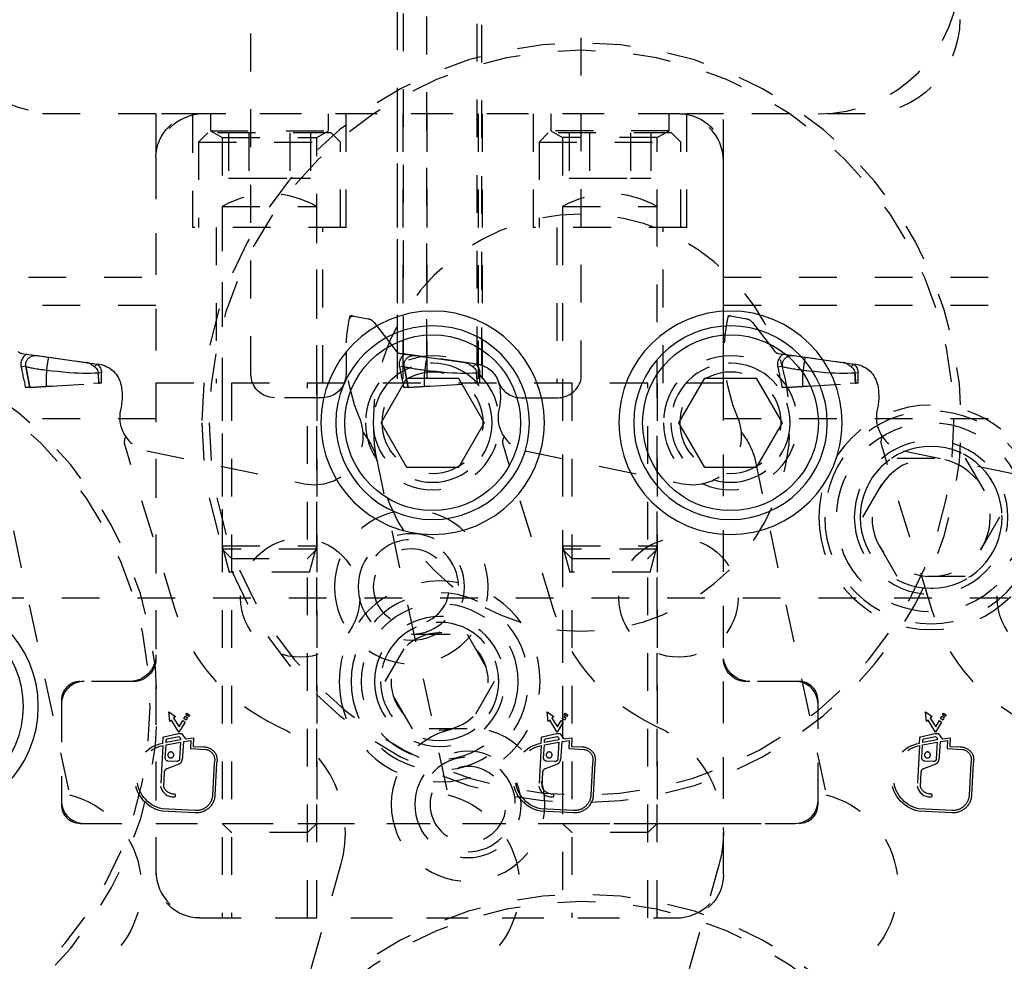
# Model space of a CAD drawing. Header units: inches. Extents: x 3 to 289, y 4 to 291.
# Tile 217 of 256: x 237.61 to 240.21, y 116.37 to 118.86. Entities that reach past the tile are written whole.
import ezdxf

# ---------------------------------------------------------------- set-up
doc = ezdxf.new("R2010")
doc.units = ezdxf.units.IN
doc.header["$LTSCALE"] = 0.5
doc.header["$MEASUREMENT"] = 0
doc.linetypes.add('DIVIDE', pattern=[0.393701, 0.19685, -0.098425, 0, -0.098425])
doc.linetypes.add('HIDDEN', pattern=[0.225, 0.15, -0.075])
doc.layers.add('MFB', color=7, linetype='Continuous')

msp = doc.modelspace()

# ---------------------------------------------------------------- linework, layer by layer
at = {"layer": 'MFB', "color": 254, "linetype": 'HIDDEN'}
for p, q in [((238.2209, 117.9249), (238.2209, 119.8624)), ((238.6086, 117.9819), (238.6086, 119.8624)), ((238.6244, 117.9783), (238.6244, 119.8624)), ((238.8193, 117.9509), (238.8193, 119.8624)), ((238.831, 117.9482), (238.831, 119.8624)), ((239.0939, 117.9138), (239.0939, 119.8624)), ((238.6855, 117.9697), (238.6855, 119.2753)), ((238.6855, 117.9697), (238.6855, 119.2753)), ((237.9699, 118.6124), (237.5949, 118.6124)), ((237.9699, 118.6124), (237.9699, 118.4974)), ((238.0849, 118.6124), (237.9699, 118.6124)), ((238.0668, 118.6124), (238.0668, 118.6093)), ((238.0668, 118.6093), (238.0668, 118.3124)), ((239.3549, 118.6124), (238.0849, 118.6124)), ((239.3449, 118.6124), (238.0949, 118.6124)), ((238.1137, 118.6124), (238.1137, 118.568)), ((238.4262, 118.568), (238.4262, 118.6124)), ((238.4731, 118.3124), (238.4731, 118.6124)), ((238.6076, 118.6124), (238.6076, 117.9012)), ((238.6224, 118.6124), (238.6224, 117.9012)), ((238.6855, 118.6124), (238.6855, 117.9012)), ((238.8214, 118.6124), (238.8214, 117.9012)), ((238.8323, 118.6124), (238.8323, 117.9012)), ((238.9668, 118.6124), (238.9668, 118.3124)), ((239.0137, 118.6124), (239.0137, 118.568)), ((239.3262, 118.568), (239.3262, 118.6124)), ((239.3549, 118.6124), (239.3731, 118.6124)), ((239.3731, 118.611), (239.3731, 118.6124)), ((239.4699, 118.6124), (239.3731, 118.6124)), ((239.3731, 118.6093), (239.3731, 118.611)), ((239.3731, 118.3124), (239.3731, 118.6093)), ((239.4699, 118.4974), (239.4699, 118.6124)), ((239.8449, 118.6124), (239.4699, 118.6124)), ((238.1069, 118.5624), (238.0824, 118.5379)), ((238.4329, 118.5624), (238.1069, 118.5624)), ((238.1137, 118.568), (238.4262, 118.568)), ((238.1137, 118.568), (238.1449, 118.5499)), ((238.1449, 118.5499), (238.3949, 118.5499)), ((238.1449, 118.5499), (238.1449, 117.9012)), ((238.1617, 118.5624), (238.1617, 118.4424)), ((238.2158, 118.5624), (238.2158, 118.4424)), ((238.3241, 118.5624), (238.3241, 118.4424)), ((238.3782, 118.5624), (238.3782, 118.4424)), ((238.3949, 118.5499), (238.4262, 118.568)), ((238.3949, 117.9012), (238.3949, 118.5499)), ((238.4574, 118.5379), (238.4329, 118.5624)), ((239.0069, 118.5624), (238.9824, 118.5379)), ((239.3329, 118.5624), (239.0069, 118.5624)), ((239.3262, 118.568), (239.0137, 118.568)), ((239.0137, 118.568), (239.0449, 118.5499)), ((239.2949, 118.5499), (239.0449, 118.5499)), ((239.0449, 118.5499), (239.0449, 118.3124)), ((239.0617, 118.5624), (239.0617, 118.4424)), ((239.1158, 118.5624), (239.1158, 118.4424)), ((239.2241, 118.5624), (239.2241, 118.4424)), ((239.2782, 118.5624), (239.2782, 118.4424)), ((239.2949, 118.5499), (239.3262, 118.568)), ((239.2949, 118.3124), (239.2949, 118.5499)), ((239.3574, 118.5379), (239.3329, 118.5624)), ((238.0824, 118.5379), (238.4574, 118.5379)), ((238.0824, 118.5379), (238.0824, 118.3124)), ((238.4574, 118.3124), (238.4574, 118.5379)), ((238.9824, 118.5379), (239.3574, 118.5379)), ((238.9824, 118.5379), (238.9824, 118.3124)), ((239.3574, 118.3124), (239.3574, 118.5379)), ((237.9699, 118.4974), (237.9699, 116.6024)), ((239.4699, 116.6024), (239.4699, 118.4974)), ((237.9699, 118.4874), (237.9699, 117.9012)), ((239.4699, 117.9012), (239.4699, 118.4874)), ((238.1617, 118.4424), (238.2158, 118.4424)), ((238.2158, 118.4424), (238.3241, 118.4424)), ((238.3241, 118.4424), (238.3782, 118.4424)), ((239.0617, 118.4424), (239.1158, 118.4424)), ((239.1158, 118.4424), (239.2241, 118.4424)), ((239.2241, 118.4424), (239.2782, 118.4424)), ((238.1449, 118.3677), (238.3949, 118.3677)), ((238.1449, 118.3677), (238.1449, 117.4712)), ((238.3949, 117.4712), (238.3949, 118.3677)), ((239.0449, 118.3677), (239.2949, 118.3677)), ((239.0449, 118.3677), (239.0449, 118.3124)), ((239.2949, 118.3124), (239.2949, 118.3677)), ((238.4731, 118.3124), (238.0668, 118.3124)), ((238.1293, 118.3124), (238.1293, 117.9012)), ((238.4106, 117.9012), (238.4106, 118.3124)), ((239.3731, 118.3124), (238.9668, 118.3124)), ((239.0293, 118.3124), (239.0293, 117.9012)), ((239.0449, 118.3124), (239.0449, 117.4619)), ((239.2949, 117.4619), (239.2949, 118.3124)), ((239.3106, 117.9012), (239.3106, 118.3124)), ((237.033, 118.1812), (237.9699, 118.1812)), ((239.4699, 118.1812), (242.9699, 118.1812)), ((237.9699, 118.1062), (235.771, 118.1062)), ((242.9699, 118.1062), (239.4699, 118.1062)), ((238.483, 118.0795), (238.5312, 118.0709)), ((239.483, 118.0795), (239.5312, 118.0709)), ((238.5467, 118.0616), (238.606, 117.9845)), ((239.5467, 118.0616), (239.606, 117.9845)), ((237.6142, 117.9797), (237.8195, 117.9508)), ((237.623, 117.974), (237.6249, 117.976)), ((237.6249, 117.976), (237.627, 117.9779)), ((237.627, 117.9779), (237.6565, 117.9738)), ((238.4724, 117.9837), (238.4724, 117.9249)), ((238.6086, 117.9819), (238.6094, 117.9814)), ((238.6094, 117.9814), (238.6101, 117.981)), ((238.6101, 117.981), (238.6109, 117.9806)), ((238.6109, 117.9806), (238.6117, 117.9803)), ((238.6117, 117.9803), (238.6123, 117.9801)), ((238.6123, 117.9801), (238.6129, 117.9799)), ((238.6129, 117.9799), (238.6136, 117.9798)), ((238.6136, 117.9798), (238.6142, 117.9797)), ((238.6142, 117.9797), (238.6244, 117.9783)), ((238.6244, 117.9783), (238.6142, 117.9797)), ((238.623, 117.974), (238.6249, 117.976)), ((238.6855, 117.9697), (238.6244, 117.9783)), ((238.6249, 117.976), (238.627, 117.9779)), ((238.627, 117.9779), (238.6565, 117.9738)), ((239.6142, 117.9797), (239.8195, 117.9508)), ((239.623, 117.974), (239.6249, 117.976)), ((239.6249, 117.976), (239.627, 117.9779)), ((239.627, 117.9779), (239.6565, 117.9738)), ((237.6135, 117.9496), (237.6136, 117.9527)), ((237.6136, 117.9465), (237.6135, 117.9496)), ((237.6136, 117.9527), (237.614, 117.9558)), ((237.614, 117.9558), (237.6147, 117.9588)), ((237.6147, 117.9588), (237.6156, 117.9618)), ((237.6156, 117.9618), (237.6168, 117.9646)), ((237.6168, 117.9646), (237.6181, 117.9672)), ((237.6181, 117.9672), (237.6195, 117.9696)), ((237.6195, 117.9696), (237.6212, 117.9719)), ((237.6212, 117.9719), (237.623, 117.974)), ((237.6257, 117.9502), (237.6258, 117.9518)), ((237.6257, 117.9486), (237.6257, 117.9502)), ((237.6258, 117.947), (237.6257, 117.9486)), ((237.6258, 117.9518), (237.626, 117.9534)), ((237.626, 117.9534), (237.6263, 117.9549)), ((237.6263, 117.9549), (237.6267, 117.9564)), ((237.6267, 117.9564), (237.6272, 117.958)), ((237.6272, 117.958), (237.6278, 117.9594)), ((237.6278, 117.9594), (237.6285, 117.9608)), ((237.6285, 117.9608), (237.6293, 117.9622)), ((237.6293, 117.9622), (237.6302, 117.9635)), ((237.6302, 117.9635), (237.6315, 117.9652)), ((237.6315, 117.9652), (237.6329, 117.9667)), ((237.6329, 117.9667), (237.6345, 117.9681)), ((237.6345, 117.9681), (237.6362, 117.9694)), ((237.6362, 117.9694), (237.6379, 117.9705)), ((237.6379, 117.9705), (237.6398, 117.9715)), ((237.6398, 117.9715), (237.6417, 117.9723)), ((237.6417, 117.9723), (237.6436, 117.973)), ((237.6436, 117.973), (237.6455, 117.9735)), ((237.6455, 117.9735), (237.6479, 117.9739)), ((237.6479, 117.9739), (237.6501, 117.9741)), ((237.6501, 117.9741), (237.6524, 117.9741)), ((237.6524, 117.9741), (237.6545, 117.974)), ((237.6545, 117.974), (237.6565, 117.9738)), ((237.6565, 117.9738), (237.6857, 117.9696)), ((237.6565, 117.9738), (237.673, 117.9714)), ((237.6825, 117.9494), (237.6822, 117.9474)), ((237.6828, 117.9514), (237.6825, 117.9494)), ((237.6831, 117.9533), (237.6828, 117.9514)), ((237.6833, 117.9552), (237.6831, 117.9533)), ((237.6836, 117.957), (237.6833, 117.9552)), ((237.6839, 117.9587), (237.6836, 117.957)), ((237.6841, 117.9604), (237.6839, 117.9587)), ((237.6843, 117.9619), (237.6841, 117.9604)), ((237.6846, 117.9633), (237.6843, 117.9619)), ((237.6848, 117.9646), (237.6846, 117.9633)), ((237.685, 117.9657), (237.6848, 117.9646)), ((237.6851, 117.9668), (237.685, 117.9657)), ((237.6853, 117.9676), (237.6851, 117.9668)), ((237.6854, 117.9684), (237.6853, 117.9676)), ((237.6855, 117.9689), (237.6854, 117.9684)), ((237.6856, 117.9693), (237.6855, 117.9689)), ((237.6857, 117.9696), (237.6856, 117.9693)), ((237.6857, 117.9696), (237.7851, 117.9557)), ((237.6857, 117.9696), (237.6985, 117.9678)), ((237.6857, 117.9696), (237.6857, 117.9696)), ((237.7547, 117.96), (237.7693, 117.9579)), ((237.7693, 117.9579), (237.7851, 117.9557)), ((237.7851, 117.9557), (237.8148, 117.9515)), ((237.7851, 117.9557), (237.7871, 117.9553)), ((237.7871, 117.9553), (237.7851, 117.9557)), ((237.7871, 117.9553), (237.7891, 117.9548)), ((237.7891, 117.9548), (237.7871, 117.9553)), ((237.7891, 117.9548), (237.7911, 117.9542)), ((237.7911, 117.9542), (237.7891, 117.9548)), ((237.7911, 117.9542), (237.7931, 117.9534)), ((237.7931, 117.9534), (237.7911, 117.9542)), ((237.7931, 117.9534), (237.795, 117.9526)), ((237.795, 117.9526), (237.7931, 117.9534)), ((237.795, 117.9526), (237.7969, 117.9516)), ((237.7969, 117.9516), (237.795, 117.9526)), ((237.7969, 117.9516), (237.7988, 117.9505)), ((237.7988, 117.9505), (237.7969, 117.9516)), ((237.7988, 117.9505), (237.8007, 117.9493)), ((237.8007, 117.9493), (237.7988, 117.9505)), ((237.8007, 117.9493), (237.8025, 117.948)), ((237.8025, 117.948), (237.8007, 117.9493)), ((237.8078, 117.9441), (237.8148, 117.9515)), ((237.8078, 117.9441), (237.8148, 117.9515)), ((237.8148, 117.9515), (237.8167, 117.9496)), ((237.8167, 117.9496), (237.8184, 117.9476)), ((238.6135, 117.9496), (238.6136, 117.9527)), ((238.6136, 117.9465), (238.6135, 117.9496)), ((238.6136, 117.9527), (238.614, 117.9558)), ((238.614, 117.9558), (238.6147, 117.9588)), ((238.6147, 117.9588), (238.6156, 117.9618)), ((238.6156, 117.9618), (238.6168, 117.9646)), ((238.6168, 117.9646), (238.6181, 117.9672)), ((238.6181, 117.9672), (238.6195, 117.9696)), ((238.6195, 117.9696), (238.6212, 117.9719)), ((238.6212, 117.9719), (238.623, 117.974)), ((238.6257, 117.9502), (238.6258, 117.9518)), ((238.6257, 117.9486), (238.6257, 117.9502)), ((238.6258, 117.947), (238.6257, 117.9486)), ((238.6258, 117.9518), (238.626, 117.9534)), ((238.626, 117.9534), (238.6263, 117.9549)), ((238.6263, 117.9549), (238.6267, 117.9564)), ((238.6267, 117.9564), (238.6272, 117.958)), ((238.6272, 117.958), (238.6278, 117.9594)), ((238.6278, 117.9594), (238.6285, 117.9608)), ((238.6285, 117.9608), (238.6293, 117.9622)), ((238.6293, 117.9622), (238.6302, 117.9635)), ((238.6302, 117.9635), (238.6315, 117.9652)), ((238.6315, 117.9652), (238.6329, 117.9667)), ((238.6329, 117.9667), (238.6345, 117.9681)), ((238.6345, 117.9681), (238.6362, 117.9694)), ((238.6362, 117.9694), (238.6379, 117.9705)), ((238.6379, 117.9705), (238.6398, 117.9715)), ((238.6398, 117.9715), (238.6417, 117.9723)), ((238.6417, 117.9723), (238.6436, 117.973)), ((238.6436, 117.973), (238.6455, 117.9735)), ((238.6455, 117.9735), (238.6479, 117.9739)), ((238.6479, 117.9739), (238.6501, 117.9741)), ((238.6501, 117.9741), (238.6524, 117.9741)), ((238.6524, 117.9741), (238.6545, 117.974)), ((238.6545, 117.974), (238.6565, 117.9738)), ((238.6565, 117.9738), (238.6857, 117.9696)), ((238.6565, 117.9738), (238.6683, 117.9721)), ((238.6705, 117.9718), (238.673, 117.9714)), ((238.673, 117.9714), (238.6778, 117.9708)), ((238.6825, 117.9494), (238.6822, 117.9474)), ((238.6828, 117.9514), (238.6825, 117.9494)), ((238.6831, 117.9533), (238.6828, 117.9514)), ((238.6833, 117.9552), (238.6831, 117.9533)), ((238.6836, 117.957), (238.6833, 117.9552)), ((238.6839, 117.9587), (238.6836, 117.957)), ((238.6841, 117.9604), (238.6839, 117.9587)), ((238.6843, 117.9619), (238.6841, 117.9604)), ((238.6846, 117.9633), (238.6843, 117.9619)), ((238.6848, 117.9646), (238.6846, 117.9633)), ((238.685, 117.9657), (238.6848, 117.9646)), ((238.6851, 117.9668), (238.685, 117.9657)), ((238.6853, 117.9676), (238.6851, 117.9668)), ((238.6854, 117.9684), (238.6853, 117.9676)), ((238.6855, 117.9689), (238.6854, 117.9684)), ((238.8193, 117.9509), (238.6855, 117.9697)), ((238.6855, 117.9697), (238.6855, 117.9697)), ((238.6855, 117.9697), (238.6855, 117.9697)), ((238.6856, 117.9693), (238.6855, 117.9689)), ((238.6857, 117.9696), (238.6856, 117.9693)), ((238.6857, 117.9696), (238.7818, 117.9562)), ((238.6857, 117.9696), (238.6985, 117.9678)), ((238.6857, 117.9696), (238.6857, 117.9696)), ((238.7547, 117.96), (238.7693, 117.9579)), ((238.7693, 117.9579), (238.7851, 117.9557)), ((238.7818, 117.9562), (238.7851, 117.9557)), ((238.7851, 117.9557), (238.7871, 117.9553)), ((238.7871, 117.9553), (238.7851, 117.9557)), ((238.7871, 117.9553), (238.7891, 117.9548)), ((238.7891, 117.9548), (238.7871, 117.9553)), ((238.7891, 117.9548), (238.7911, 117.9542)), ((238.7911, 117.9542), (238.7891, 117.9548)), ((238.7911, 117.9542), (238.7931, 117.9534)), ((238.7931, 117.9534), (238.7911, 117.9542)), ((238.7931, 117.9534), (238.795, 117.9526)), ((238.795, 117.9526), (238.7931, 117.9534)), ((238.795, 117.9526), (238.7969, 117.9516)), ((238.7969, 117.9516), (238.795, 117.9526)), ((238.7969, 117.9516), (238.7988, 117.9505)), ((238.7988, 117.9505), (238.7969, 117.9516)), ((238.7988, 117.9505), (238.8007, 117.9493)), ((238.8007, 117.9493), (238.7988, 117.9505)), ((238.8007, 117.9493), (238.8025, 117.948)), ((238.8025, 117.948), (238.8007, 117.9493)), ((238.8078, 117.9441), (238.8148, 117.9515)), ((238.8078, 117.9441), (238.8148, 117.9515)), ((238.8148, 117.9515), (238.8167, 117.9496)), ((238.8167, 117.9496), (238.8184, 117.9476)), ((238.8195, 117.9508), (238.8193, 117.9509)), ((238.8193, 117.9509), (238.8195, 117.9508)), ((238.8203, 117.9507), (238.8195, 117.9508)), ((238.821, 117.9506), (238.8203, 117.9507)), ((238.8218, 117.9505), (238.821, 117.9506)), ((238.8225, 117.9504), (238.8218, 117.9505)), ((238.8233, 117.9502), (238.8225, 117.9504)), ((238.8245, 117.95), (238.8233, 117.9502)), ((238.8254, 117.9497), (238.8245, 117.95)), ((238.8258, 117.9497), (238.8254, 117.9497)), ((238.8271, 117.9494), (238.8258, 117.9497)), ((238.8284, 117.949), (238.8271, 117.9494)), ((238.8297, 117.9486), (238.8284, 117.949)), ((238.831, 117.9482), (238.8297, 117.9486)), ((239.6135, 117.9496), (239.6136, 117.9527)), ((239.6136, 117.9465), (239.6135, 117.9496)), ((239.6136, 117.9527), (239.614, 117.9558)), ((239.614, 117.9558), (239.6147, 117.9588)), ((239.6147, 117.9588), (239.6156, 117.9618)), ((239.6156, 117.9618), (239.6168, 117.9646)), ((239.6168, 117.9646), (239.6181, 117.9672)), ((239.6181, 117.9672), (239.6195, 117.9696)), ((239.6195, 117.9696), (239.6212, 117.9719)), ((239.6212, 117.9719), (239.623, 117.974)), ((239.6257, 117.9502), (239.6258, 117.9518)), ((239.6257, 117.9486), (239.6257, 117.9502)), ((239.6258, 117.947), (239.6257, 117.9486)), ((239.6258, 117.9518), (239.626, 117.9534)), ((239.626, 117.9534), (239.6263, 117.9549)), ((239.6263, 117.9549), (239.6267, 117.9564)), ((239.6267, 117.9564), (239.6272, 117.958)), ((239.6272, 117.958), (239.6278, 117.9594)), ((239.6278, 117.9594), (239.6285, 117.9608)), ((239.6285, 117.9608), (239.6293, 117.9622)), ((239.6293, 117.9622), (239.6302, 117.9635)), ((239.6302, 117.9635), (239.6315, 117.9652)), ((239.6315, 117.9652), (239.6329, 117.9667)), ((239.6329, 117.9667), (239.6345, 117.9681)), ((239.6345, 117.9681), (239.6362, 117.9694)), ((239.6362, 117.9694), (239.6379, 117.9705)), ((239.6379, 117.9705), (239.6398, 117.9715)), ((239.6398, 117.9715), (239.6417, 117.9723)), ((239.6417, 117.9723), (239.6436, 117.973)), ((239.6436, 117.973), (239.6455, 117.9735)), ((239.6455, 117.9735), (239.6479, 117.9739)), ((239.6479, 117.9739), (239.6501, 117.9741)), ((239.6501, 117.9741), (239.6524, 117.9741)), ((239.6524, 117.9741), (239.6545, 117.974)), ((239.6545, 117.974), (239.6565, 117.9738)), ((239.6565, 117.9738), (239.6849, 117.9698)), ((239.6565, 117.9738), (239.6731, 117.9714)), ((239.6731, 117.9714), (239.6778, 117.9708)), ((239.6825, 117.9494), (239.6822, 117.9474)), ((239.6828, 117.9514), (239.6825, 117.9494)), ((239.6831, 117.9533), (239.6828, 117.9514)), ((239.6833, 117.9552), (239.6831, 117.9533)), ((239.6836, 117.957), (239.6833, 117.9552)), ((239.6839, 117.9587), (239.6836, 117.957)), ((239.6841, 117.9604), (239.6839, 117.9587)), ((239.6841, 117.9699), (239.6857, 117.9696)), ((239.6843, 117.9619), (239.6841, 117.9604)), ((239.6846, 117.9633), (239.6843, 117.9619)), ((239.6848, 117.9646), (239.6846, 117.9633)), ((239.685, 117.9657), (239.6848, 117.9646)), ((239.6849, 117.9698), (239.6857, 117.9696)), ((239.6851, 117.9668), (239.685, 117.9657)), ((239.6853, 117.9676), (239.6851, 117.9668)), ((239.6854, 117.9684), (239.6853, 117.9676)), ((239.6855, 117.9689), (239.6854, 117.9684)), ((239.6856, 117.9693), (239.6855, 117.9689)), ((239.6857, 117.9696), (239.6856, 117.9693)), ((239.6857, 117.9696), (239.7851, 117.9557)), ((239.6857, 117.9696), (239.6857, 117.9696)), ((239.7693, 117.9579), (239.7851, 117.9557)), ((239.7851, 117.9557), (239.8148, 117.9515)), ((239.7851, 117.9557), (239.7871, 117.9553)), ((239.7871, 117.9553), (239.7851, 117.9557)), ((239.7871, 117.9553), (239.7891, 117.9548)), ((239.7891, 117.9548), (239.7871, 117.9553)), ((239.7891, 117.9548), (239.7911, 117.9542)), ((239.7911, 117.9542), (239.7891, 117.9548)), ((239.7911, 117.9542), (239.7931, 117.9534)), ((239.7931, 117.9534), (239.7911, 117.9542)), ((239.7931, 117.9534), (239.795, 117.9526)), ((239.795, 117.9526), (239.7931, 117.9534)), ((239.795, 117.9526), (239.7969, 117.9516)), ((239.7969, 117.9516), (239.795, 117.9526)), ((239.7969, 117.9516), (239.7988, 117.9505)), ((239.7988, 117.9505), (239.7969, 117.9516)), ((239.7988, 117.9505), (239.8007, 117.9493)), ((239.8007, 117.9493), (239.7988, 117.9505)), ((239.8007, 117.9493), (239.8025, 117.948)), ((239.8025, 117.948), (239.8007, 117.9493)), ((239.8078, 117.9441), (239.8148, 117.9515)), ((239.8078, 117.9441), (239.8148, 117.9515)), ((239.8148, 117.9515), (239.8167, 117.9496)), ((239.8167, 117.9496), (239.8184, 117.9476)), ((237.614, 117.9435), (237.6136, 117.9465)), ((237.626, 117.9454), (237.614, 117.9435)), ((237.626, 117.9454), (237.614, 117.9435)), ((237.626, 117.9454), (237.6258, 117.947)), ((237.6367, 117.8897), (237.626, 117.9454)), ((237.626, 117.9454), (237.6367, 117.8897)), ((237.626, 117.9454), (237.6273, 117.9449)), ((237.6273, 117.9449), (237.629, 117.9442)), ((237.629, 117.9442), (237.6311, 117.9436)), ((237.6311, 117.9436), (237.6335, 117.943)), ((237.6335, 117.943), (237.6362, 117.9423)), ((237.6362, 117.9423), (237.6393, 117.9416)), ((237.6393, 117.9416), (237.6426, 117.941)), ((237.6426, 117.941), (237.6462, 117.9403)), ((237.6462, 117.9403), (237.65, 117.9396)), ((237.65, 117.9396), (237.654, 117.939)), ((237.654, 117.939), (237.6582, 117.9384)), ((237.6582, 117.9384), (237.6625, 117.9377)), ((237.6625, 117.9377), (237.6669, 117.9372)), ((237.6669, 117.9372), (237.6714, 117.9366)), ((237.6714, 117.9366), (237.676, 117.9361)), ((237.676, 117.9361), (237.6806, 117.9356)), ((237.6808, 117.9375), (237.6806, 117.9356)), ((237.6806, 117.9356), (237.6954, 117.9338)), ((237.6811, 117.9394), (237.6808, 117.9375)), ((237.6814, 117.9414), (237.6811, 117.9394)), ((237.6816, 117.9434), (237.6814, 117.9414)), ((237.6819, 117.9454), (237.6816, 117.9434)), ((237.6822, 117.9474), (237.6819, 117.9454)), ((237.6954, 117.9338), (237.7102, 117.9322)), ((237.7102, 117.9322), (237.7249, 117.9308)), ((237.7249, 117.9308), (237.7393, 117.9295)), ((237.7393, 117.9295), (237.7535, 117.9285)), ((237.7535, 117.9285), (237.7651, 117.9279)), ((237.7651, 117.9279), (237.7764, 117.9275)), ((237.7764, 117.9275), (237.7873, 117.9273)), ((237.7873, 117.9273), (237.7979, 117.9274)), ((237.7979, 117.9274), (237.8079, 117.9278)), ((237.8025, 117.948), (237.8043, 117.9467)), ((237.8043, 117.9467), (237.8025, 117.948)), ((237.8043, 117.9467), (237.806, 117.9454)), ((237.806, 117.9454), (237.8043, 117.9467)), ((237.806, 117.9454), (237.8078, 117.9441)), ((237.8078, 117.9441), (237.806, 117.9454)), ((237.8078, 117.9441), (237.8095, 117.9426)), ((237.8079, 117.9278), (237.8174, 117.9286)), ((237.8095, 117.9426), (237.8112, 117.941)), ((237.8112, 117.941), (237.8128, 117.9393)), ((237.8128, 117.9393), (237.8142, 117.9374)), ((237.8142, 117.9374), (237.8151, 117.9361)), ((237.8151, 117.9361), (237.8158, 117.9347)), ((237.8158, 117.9347), (237.8164, 117.9333)), ((237.8164, 117.9333), (237.8168, 117.9321)), ((237.8168, 117.9321), (237.8171, 117.931)), ((237.8171, 117.931), (237.8173, 117.9298)), ((237.8173, 117.9298), (237.8174, 117.9286)), ((237.8174, 117.9286), (237.8259, 117.9287)), ((237.8174, 117.9286), (237.8259, 117.9287)), ((237.8194, 117.9007), (237.8174, 117.9286)), ((237.8184, 117.9476), (237.8201, 117.9454)), ((237.8201, 117.9454), (237.8217, 117.943)), ((237.8217, 117.943), (237.8231, 117.9404)), ((237.8231, 117.9404), (237.8238, 117.9387)), ((237.8238, 117.9387), (237.8245, 117.9368)), ((237.8245, 117.9368), (237.8251, 117.9349)), ((237.8251, 117.9349), (237.8255, 117.9329)), ((237.8255, 117.9329), (237.8258, 117.9308)), ((237.8258, 117.9308), (237.8259, 117.9287)), ((238.614, 117.9435), (238.6136, 117.9465)), ((238.626, 117.9454), (238.614, 117.9435)), ((238.626, 117.9454), (238.614, 117.9435)), ((238.626, 117.9454), (238.6258, 117.947)), ((238.6367, 117.8897), (238.626, 117.9454)), ((238.626, 117.9454), (238.6367, 117.8897)), ((238.626, 117.9454), (238.6273, 117.9449)), ((238.6273, 117.9449), (238.629, 117.9442)), ((238.629, 117.9442), (238.6311, 117.9436)), ((238.6311, 117.9436), (238.6335, 117.943)), ((238.6335, 117.943), (238.6362, 117.9423)), ((238.6362, 117.9423), (238.6393, 117.9416)), ((238.6393, 117.9416), (238.6426, 117.941)), ((238.6426, 117.941), (238.6462, 117.9403)), ((238.6462, 117.9403), (238.65, 117.9396)), ((238.65, 117.9396), (238.654, 117.939)), ((238.654, 117.939), (238.6582, 117.9384)), ((238.6582, 117.9384), (238.6625, 117.9377)), ((238.6625, 117.9377), (238.6669, 117.9372)), ((238.6669, 117.9372), (238.6714, 117.9366)), ((238.6714, 117.9366), (238.676, 117.9361)), ((238.676, 117.9361), (238.6806, 117.9356)), ((238.6808, 117.9375), (238.6806, 117.9356)), ((238.6806, 117.9356), (238.6954, 117.9338)), ((238.6811, 117.9394), (238.6808, 117.9375)), ((238.6814, 117.9414), (238.6811, 117.9394)), ((238.6816, 117.9434), (238.6814, 117.9414)), ((238.6819, 117.9454), (238.6816, 117.9434)), ((238.6822, 117.9474), (238.6819, 117.9454)), ((238.6954, 117.9338), (238.7102, 117.9322)), ((238.7102, 117.9322), (238.7249, 117.9308)), ((238.7249, 117.9308), (238.7393, 117.9295)), ((238.7393, 117.9295), (238.7535, 117.9285)), ((238.7535, 117.9285), (238.7651, 117.9279)), ((238.7651, 117.9279), (238.7764, 117.9275)), ((238.7764, 117.9275), (238.7873, 117.9273)), ((238.7873, 117.9273), (238.7979, 117.9274)), ((238.7979, 117.9274), (238.8079, 117.9278)), ((238.8025, 117.948), (238.8043, 117.9467)), ((238.8043, 117.9467), (238.8025, 117.948)), ((238.8043, 117.9467), (238.806, 117.9454)), ((238.806, 117.9454), (238.8043, 117.9467)), ((238.806, 117.9454), (238.8078, 117.9441)), ((238.8078, 117.9441), (238.806, 117.9454)), ((238.8078, 117.9441), (238.8095, 117.9426)), ((238.8079, 117.9278), (238.8174, 117.9286)), ((238.8095, 117.9426), (238.8112, 117.941)), ((238.8112, 117.941), (238.8128, 117.9393)), ((238.8128, 117.9393), (238.8142, 117.9374)), ((238.8142, 117.9374), (238.8151, 117.9361)), ((238.8151, 117.9361), (238.8158, 117.9347)), ((238.8158, 117.9347), (238.8164, 117.9333)), ((238.8164, 117.9333), (238.8168, 117.9321)), ((238.8168, 117.9321), (238.8171, 117.931)), ((238.8171, 117.931), (238.8173, 117.9298)), ((238.8173, 117.9298), (238.8174, 117.9286)), ((238.8174, 117.9286), (238.8259, 117.9287)), ((238.8174, 117.9286), (238.8259, 117.9287)), ((238.8194, 117.9007), (238.8174, 117.9286)), ((238.8184, 117.9476), (238.8201, 117.9454)), ((238.8201, 117.9454), (238.8217, 117.943)), ((238.8217, 117.943), (238.8231, 117.9404)), ((238.8231, 117.9404), (238.8238, 117.9387)), ((238.8238, 117.9387), (238.8245, 117.9368)), ((238.8245, 117.9368), (238.8251, 117.9349)), ((238.8251, 117.9349), (238.8255, 117.9329)), ((238.8255, 117.9329), (238.8258, 117.9308)), ((238.8258, 117.9308), (238.8259, 117.9287)), ((239.614, 117.9435), (239.6136, 117.9465)), ((239.626, 117.9454), (239.614, 117.9435)), ((239.626, 117.9454), (239.614, 117.9435)), ((239.626, 117.9454), (239.6258, 117.947)), ((239.626, 117.9454), (239.6273, 117.9449)), ((239.6273, 117.9449), (239.629, 117.9442)), ((239.629, 117.9442), (239.6311, 117.9436)), ((239.6311, 117.9436), (239.6335, 117.943)), ((239.6335, 117.943), (239.6362, 117.9423)), ((239.6362, 117.9423), (239.6393, 117.9416)), ((239.6393, 117.9416), (239.6426, 117.941)), ((239.6426, 117.941), (239.6462, 117.9403)), ((239.6462, 117.9403), (239.65, 117.9396)), ((239.65, 117.9396), (239.654, 117.939)), ((239.654, 117.939), (239.6582, 117.9384)), ((239.6582, 117.9384), (239.6625, 117.9377)), ((239.6625, 117.9377), (239.6669, 117.9372)), ((239.6669, 117.9372), (239.6714, 117.9366)), ((239.6714, 117.9366), (239.676, 117.9361)), ((239.676, 117.9361), (239.6806, 117.9356)), ((239.6808, 117.9375), (239.6806, 117.9356)), ((239.6806, 117.9356), (239.6954, 117.9338)), ((239.6811, 117.9394), (239.6808, 117.9375)), ((239.6814, 117.9414), (239.6811, 117.9394)), ((239.6816, 117.9434), (239.6814, 117.9414)), ((239.6819, 117.9454), (239.6816, 117.9434)), ((239.6822, 117.9474), (239.6819, 117.9454)), ((239.6954, 117.9338), (239.7102, 117.9322)), ((239.7102, 117.9322), (239.7249, 117.9308)), ((239.7249, 117.9308), (239.7393, 117.9295)), ((239.7393, 117.9295), (239.7535, 117.9285)), ((239.7535, 117.9285), (239.7651, 117.9279)), ((239.7651, 117.9279), (239.7764, 117.9275)), ((239.7764, 117.9275), (239.7873, 117.9273)), ((239.7873, 117.9273), (239.7979, 117.9274)), ((239.7979, 117.9274), (239.8079, 117.9278)), ((239.8025, 117.948), (239.8043, 117.9467)), ((239.8043, 117.9467), (239.8025, 117.948)), ((239.8043, 117.9467), (239.806, 117.9454)), ((239.806, 117.9454), (239.8043, 117.9467)), ((239.806, 117.9454), (239.8078, 117.9441)), ((239.8078, 117.9441), (239.806, 117.9454)), ((239.8078, 117.9441), (239.8095, 117.9426)), ((239.8079, 117.9278), (239.8174, 117.9286)), ((239.8095, 117.9426), (239.8112, 117.941)), ((239.8112, 117.941), (239.8128, 117.9393)), ((239.8128, 117.9393), (239.8142, 117.9374)), ((239.8142, 117.9374), (239.8151, 117.9361)), ((239.8151, 117.9361), (239.8158, 117.9347)), ((239.8158, 117.9347), (239.8164, 117.9333)), ((239.8164, 117.9333), (239.8168, 117.9321)), ((239.8168, 117.9321), (239.8171, 117.931)), ((239.8171, 117.931), (239.8173, 117.9298)), ((239.8173, 117.9298), (239.8174, 117.9286)), ((239.8174, 117.9286), (239.8259, 117.9287)), ((239.8174, 117.9286), (239.8259, 117.9287)), ((239.8194, 117.9007), (239.8174, 117.9286)), ((239.8184, 117.9476), (239.8201, 117.9454)), ((239.8201, 117.9454), (239.8217, 117.943)), ((239.8217, 117.943), (239.8231, 117.9404)), ((239.8231, 117.9404), (239.8238, 117.9387)), ((239.8238, 117.9387), (239.8245, 117.9368)), ((239.8245, 117.9368), (239.8251, 117.9349)), ((239.8251, 117.9349), (239.8255, 117.9329)), ((239.8255, 117.9329), (239.8258, 117.9308)), ((239.8258, 117.9308), (239.8259, 117.9287)), ((237.6794, 117.8923), (237.8194, 117.9007)), ((237.8197, 117.9008), (237.8051, 117.8999)), ((237.8181, 117.9007), (237.8194, 117.9007)), ((237.8264, 117.9012), (237.8194, 117.9007)), ((237.8194, 117.9007), (237.8203, 117.9008)), ((237.8264, 117.9012), (237.8233, 117.901)), ((237.8259, 117.9011), (237.8264, 117.9012)), ((237.9699, 117.9012), (237.9699, 116.6124)), ((239.4699, 117.9012), (237.9699, 117.9012)), ((239.4699, 117.9012), (237.9699, 117.9012)), ((238.1449, 117.9012), (238.1449, 116.4874)), ((238.1449, 117.9012), (238.1449, 116.7374)), ((238.1694, 117.9012), (238.1694, 116.4874)), ((238.3704, 116.4874), (238.3704, 117.9012)), ((238.3949, 116.4874), (238.3949, 117.9012)), ((238.3949, 117.9012), (238.3949, 116.7374)), ((238.6794, 117.8923), (238.8194, 117.9007)), ((238.8197, 117.9008), (238.805, 117.8999)), ((238.8264, 117.9012), (238.8194, 117.9007)), ((238.8264, 117.9012), (238.8233, 117.901)), ((239.0449, 117.9012), (239.0449, 116.7374)), ((239.0694, 117.9012), (239.0694, 116.4874)), ((239.2704, 116.4874), (239.2704, 117.9012)), ((239.2949, 117.9012), (239.2949, 116.7374)), ((239.4699, 116.6124), (239.4699, 117.9012)), ((239.6794, 117.8923), (239.8194, 117.9007)), ((239.8197, 117.9008), (239.8051, 117.8999)), ((239.8264, 117.9012), (239.8194, 117.9007)), ((239.8194, 117.9007), (239.8204, 117.9008)), ((239.8264, 117.9012), (239.8233, 117.901)), ((239.8259, 117.9011), (239.8264, 117.9012)), ((237.6367, 117.8897), (237.6255, 117.889)), ((237.6367, 117.8897), (237.6794, 117.8923)), ((237.6367, 117.8897), (237.6466, 117.8903)), ((237.6956, 117.8932), (237.6373, 117.8897)), ((237.6466, 117.8903), (237.6503, 117.8905)), ((237.6537, 117.8907), (237.6552, 117.8908)), ((237.6573, 117.8909), (237.6739, 117.8919)), ((237.6794, 117.8923), (237.6959, 117.8933)), ((238.6367, 117.8897), (238.6255, 117.889)), ((238.6367, 117.8897), (238.6794, 117.8923)), ((238.6956, 117.8932), (238.6373, 117.8897)), ((239.6367, 117.8897), (239.6255, 117.889)), ((239.6367, 117.8897), (239.6794, 117.8923)), ((239.6956, 117.8932), (239.6373, 117.8897)), ((238.4099, 117.8624), (238.2834, 117.8624)), ((238.9343, 117.8624), (239.0324, 117.8624)), ((237.9699, 117.8062), (236.9509, 117.8062)), ((242.9699, 117.8062), (239.4699, 117.8062)), ((238.0207, 117.3029), (237.8883, 117.736)), ((237.9458, 117.7221), (238.3624, 117.6352)), ((239.0207, 117.3029), (238.8883, 117.736)), ((238.9458, 117.7221), (239.3624, 117.6352)), ((240.0207, 117.3029), (239.8883, 117.736)), ((239.9458, 117.7221), (240.3624, 117.6352)), ((237.5516, 117.706), (237.7415, 116.8126)), ((238.5516, 117.706), (238.7415, 116.8126)), ((239.5516, 117.706), (239.7415, 116.8126)), ((239.8385, 117.5463), (239.9287, 117.7026)), ((239.9287, 117.7026), (240.1091, 117.7026)), ((240.1091, 117.7026), (240.1993, 117.5463)), ((239.9287, 117.3901), (239.8385, 117.5463)), ((240.1993, 117.5463), (240.1091, 117.3901)), ((238.1449, 117.4712), (238.3949, 117.4712)), ((238.1449, 117.4712), (238.1637, 117.4012)), ((238.3949, 117.4619), (238.1449, 117.4619)), ((238.1449, 117.4619), (238.1694, 117.4374)), ((238.3704, 117.4374), (238.3949, 117.4619)), ((238.3762, 117.4012), (238.3949, 117.4712)), ((239.0449, 117.4712), (239.2949, 117.4712)), ((239.0449, 117.4712), (239.0637, 117.4012)), ((239.0449, 117.4619), (239.0449, 116.4874)), ((239.2949, 117.4619), (239.0449, 117.4619)), ((239.0449, 117.4619), (239.0694, 117.4374)), ((239.2704, 117.4374), (239.2949, 117.4619)), ((239.2762, 117.4012), (239.2949, 117.4712)), ((239.2949, 116.4874), (239.2949, 117.4619)), ((238.1694, 117.4374), (238.3704, 117.4374)), ((239.0694, 117.4374), (239.2704, 117.4374)), ((238.3762, 117.4012), (238.1637, 117.4012)), ((239.2762, 117.4012), (239.0637, 117.4012)), ((240.1091, 117.3901), (239.9287, 117.3901)), ((238.5756, 117.1124), (238.6478, 117.2374)), ((238.6478, 117.2374), (238.7921, 117.2374)), ((238.7921, 117.2374), (238.8643, 117.1124)), ((237.8999, 117.1124), (237.7699, 117.1124)), ((237.9099, 117.1124), (237.7799, 117.1124)), ((238.6478, 116.9874), (238.5756, 117.1124)), ((238.8643, 117.1124), (238.7921, 116.9874)), ((239.6599, 117.1124), (239.5299, 117.1124)), ((239.6699, 117.1124), (239.5399, 117.1124)), ((237.7199, 117.0624), (237.7199, 116.7874)), ((237.7199, 117.0524), (237.7199, 116.7974)), ((239.7199, 116.7874), (239.7199, 117.0624)), ((239.7199, 116.7974), (239.7199, 117.0524)), ((238.0039, 117.0319), (238.0215, 117.0197)), ((238.0067, 117.0068), (238.0039, 117.0319)), ((238.0215, 117.0197), (238.0161, 117.015)), ((238.0161, 117.015), (238.0311, 116.9928)), ((238.0436, 117.0144), (238.0474, 117.0211)), ((238.0498, 117.0105), (238.0436, 117.0144)), ((238.0474, 117.0211), (238.0535, 117.0166)), ((238.0493, 117.024), (238.0518, 117.0283)), ((238.0555, 117.0201), (238.0493, 117.024)), ((238.0535, 117.0166), (238.0498, 117.0105)), ((238.0518, 117.0283), (238.0583, 117.0246)), ((238.0583, 117.0246), (238.0555, 117.0201)), ((239.0067, 117.0068), (239.0039, 117.0319)), ((239.0039, 117.0319), (239.0215, 117.0197)), ((239.0215, 117.0197), (239.0161, 117.015)), ((239.0161, 117.015), (239.0311, 116.9928)), ((239.0436, 117.0144), (239.0474, 117.0211)), ((239.0498, 117.0105), (239.0436, 117.0144)), ((239.0474, 117.0211), (239.0535, 117.0166)), ((239.0493, 117.024), (239.0518, 117.0283)), ((239.0555, 117.0201), (239.0493, 117.024)), ((239.0535, 117.0166), (239.0498, 117.0105)), ((239.0518, 117.0283), (239.0583, 117.0246)), ((239.0583, 117.0246), (239.0555, 117.0201)), ((240.0039, 117.0319), (240.0215, 117.0197)), ((240.0067, 117.0068), (240.0039, 117.0319)), ((240.0215, 117.0197), (240.0161, 117.015)), ((240.0161, 117.015), (240.0311, 116.9928)), ((240.0436, 117.0144), (240.0474, 117.0211)), ((240.0498, 117.0105), (240.0436, 117.0144)), ((240.0474, 117.0211), (240.0535, 117.0166)), ((240.0493, 117.024), (240.0518, 117.0283)), ((240.0555, 117.0201), (240.0493, 117.024)), ((240.0535, 117.0166), (240.0498, 117.0105)), ((240.0518, 117.0283), (240.0583, 117.0246)), ((240.0583, 117.0246), (240.0555, 117.0201)), ((238.0112, 117.0104), (238.0067, 117.0068)), ((238.0303, 116.9782), (238.0112, 117.0104)), ((238.0467, 117.005), (238.0303, 116.9782)), ((238.0311, 116.9928), (238.0406, 117.0096)), ((238.0406, 117.0096), (238.0467, 117.005)), ((238.7921, 116.9874), (238.6478, 116.9874)), ((239.0112, 117.0104), (239.0067, 117.0068)), ((239.0303, 116.9782), (239.0112, 117.0104)), ((239.0449, 117.0021), (239.0303, 116.9782)), ((239.0311, 116.9928), (239.0406, 117.0096)), ((239.0406, 117.0096), (239.0467, 117.005)), ((239.0467, 117.005), (239.0449, 117.0021)), ((240.0112, 117.0104), (240.0067, 117.0068)), ((240.0303, 116.9782), (240.0112, 117.0104)), ((240.0467, 117.005), (240.0303, 116.9782)), ((240.0311, 116.9928), (240.0406, 117.0096)), ((240.0406, 117.0096), (240.0467, 117.005)), ((237.9883, 116.9497), (237.9891, 116.9634)), ((237.9891, 116.9634), (237.9906, 116.966)), ((237.9906, 116.966), (238.029, 116.9752)), ((237.9971, 116.9572), (237.9994, 116.9606)), ((237.9994, 116.9606), (238.0307, 116.9667)), ((238.029, 116.9752), (238.0374, 116.9748)), ((238.0307, 116.9667), (238.0315, 116.9659)), ((238.0374, 116.9748), (238.0483, 116.9607)), ((238.0483, 116.9607), (238.0692, 116.9634)), ((238.0692, 116.9634), (238.068, 116.9408)), ((238.9883, 116.9497), (238.9891, 116.9634)), ((238.9891, 116.9634), (238.9906, 116.966)), ((238.9906, 116.966), (239.029, 116.9752)), ((238.9971, 116.9572), (238.9994, 116.9606)), ((238.9994, 116.9606), (239.0307, 116.9667)), ((239.029, 116.9752), (239.0374, 116.9748)), ((239.0307, 116.9667), (239.0315, 116.9659)), ((239.0374, 116.9748), (239.0483, 116.9607)), ((239.0483, 116.9607), (239.0692, 116.9634)), ((239.0692, 116.9634), (239.068, 116.9408)), ((239.9883, 116.9497), (239.9891, 116.9634)), ((239.9891, 116.9634), (239.9906, 116.966)), ((239.9906, 116.966), (240.029, 116.9752)), ((239.9971, 116.9572), (239.9994, 116.9606)), ((239.9994, 116.9606), (240.0307, 116.9667)), ((240.029, 116.9752), (240.0374, 116.9748)), ((240.0307, 116.9667), (240.0315, 116.9659)), ((240.0374, 116.9748), (240.0483, 116.9607)), ((240.0483, 116.9607), (240.0692, 116.9634)), ((240.0692, 116.9634), (240.068, 116.9408)), ((237.988, 116.9433), (237.9824, 116.8357)), ((237.9946, 116.9095), (237.9965, 116.9448)), ((237.9965, 116.9448), (238.0348, 116.9519)), ((238.0351, 116.9583), (237.9968, 116.9512)), ((237.9968, 116.9512), (237.9971, 116.9572)), ((238.0348, 116.9519), (238.0325, 116.9076)), ((238.0413, 116.9139), (238.0434, 116.9538)), ((238.0434, 116.9538), (238.0625, 116.9562)), ((238.0625, 116.9562), (238.0614, 116.9349)), ((238.0614, 116.9349), (238.1023, 116.9328)), ((238.068, 116.9408), (238.0953, 116.9394)), ((238.988, 116.9433), (238.9824, 116.8357)), ((238.9946, 116.9095), (238.9965, 116.9448)), ((238.9965, 116.9448), (239.0348, 116.9519)), ((239.0351, 116.9583), (238.9968, 116.9512)), ((238.9968, 116.9512), (238.9971, 116.9572)), ((239.0348, 116.9519), (239.0325, 116.9076)), ((239.0413, 116.9139), (239.0434, 116.9538)), ((239.0434, 116.9538), (239.0449, 116.954)), ((239.0449, 116.954), (239.0625, 116.9562)), ((239.0625, 116.9562), (239.0614, 116.9349)), ((239.0614, 116.9349), (239.1023, 116.9328)), ((239.068, 116.9408), (239.0953, 116.9394)), ((239.988, 116.9433), (239.9824, 116.8357)), ((239.9946, 116.9095), (239.9965, 116.9448)), ((239.9965, 116.9448), (240.0348, 116.9519)), ((240.0351, 116.9583), (239.9968, 116.9512)), ((239.9968, 116.9512), (239.9971, 116.9572)), ((240.0348, 116.9519), (240.0325, 116.9076)), ((240.0413, 116.9139), (240.0434, 116.9538)), ((240.0434, 116.9538), (240.0625, 116.9562)), ((240.0625, 116.9562), (240.0614, 116.9349)), ((240.0614, 116.9349), (240.1023, 116.9328)), ((240.068, 116.9408), (240.0953, 116.9394)), ((238.0383, 116.902), (238.0409, 116.9116)), ((239.0383, 116.902), (239.0409, 116.9116)), ((240.0383, 116.902), (240.0409, 116.9116)), ((237.9996, 116.8827), (238.0318, 116.8949)), ((238.0251, 116.9009), (238.0013, 116.9022)), ((238.1241, 116.8974), (238.1196, 116.8123)), ((238.1303, 116.8963), (238.1258, 116.812)), ((238.9996, 116.8827), (239.0318, 116.8949)), ((239.0251, 116.9009), (239.0013, 116.9022)), ((239.1241, 116.8974), (239.1196, 116.8123)), ((239.1303, 116.8963), (239.1258, 116.812)), ((239.9996, 116.8827), (240.0318, 116.8949)), ((240.0251, 116.9009), (240.0013, 116.9022)), ((240.1241, 116.8974), (240.1196, 116.8123)), ((240.1303, 116.8963), (240.1258, 116.812)), ((237.9907, 116.8339), (237.9927, 116.8734)), ((238.9907, 116.8339), (238.9927, 116.8734)), ((239.9907, 116.8339), (239.9927, 116.8734)), ((238.0736, 116.7649), (237.9859, 116.7695)), ((238.0739, 116.7711), (237.9867, 116.7757)), ((239.0736, 116.7649), (238.9859, 116.7695)), ((239.0739, 116.7711), (238.9867, 116.7757)), ((240.0736, 116.7649), (239.9859, 116.7695)), ((240.0739, 116.7711), (239.9867, 116.7757)), ((237.7699, 116.7374), (237.9699, 116.7374)), ((237.7799, 116.7374), (239.6599, 116.7374)), ((237.9699, 116.7374), (238.1449, 116.7374)), ((238.1449, 116.7374), (238.1694, 116.7374)), ((238.1449, 116.7374), (238.3949, 116.7374)), ((238.1694, 116.7129), (238.1449, 116.7374)), ((238.1694, 116.7374), (238.3704, 116.7374)), ((238.3704, 116.7374), (238.3949, 116.7374)), ((238.3704, 116.7129), (238.3949, 116.7374)), ((238.3949, 116.7374), (239.0449, 116.7374)), ((239.0449, 116.7374), (239.0694, 116.7374)), ((239.0449, 116.7374), (239.2949, 116.7374)), ((239.0694, 116.7129), (239.0449, 116.7374)), ((239.0694, 116.7374), (239.2704, 116.7374)), ((239.2704, 116.7374), (239.2949, 116.7374)), ((239.2704, 116.7129), (239.2949, 116.7374)), ((239.2949, 116.7374), (239.4699, 116.7374)), ((239.4699, 116.7374), (239.6699, 116.7374)), ((238.3704, 116.7129), (238.1694, 116.7129)), ((239.2704, 116.7129), (239.0694, 116.7129)), ((238.3802, 116.3537), (238.4587, 116.6276)), ((239.3802, 116.3537), (239.4587, 116.6276)), ((238.0849, 116.4874), (239.3549, 116.4874)), ((238.0949, 116.4874), (239.3449, 116.4874))]:
    msp.add_line(p, q, dxfattribs=at)
at = {"layer": 'MFB', "color": 132, "linetype": 'Continuous'}
for p, q in [((238.5649, 117.7963), (238.633, 117.9144)), ((238.633, 117.9144), (238.7694, 117.9144)), ((238.7694, 117.9144), (238.8376, 117.7963)), ((239.3523, 117.7963), (239.4205, 117.9144)), ((239.4205, 117.9144), (239.5568, 117.9144)), ((239.5568, 117.9144), (239.625, 117.7963)), ((238.633, 117.6782), (238.5649, 117.7963)), ((238.8376, 117.7963), (238.7694, 117.6782)), ((239.4205, 117.6782), (239.3523, 117.7963)), ((239.625, 117.7963), (239.5568, 117.6782)), ((238.7694, 117.6782), (238.633, 117.6782)), ((239.5568, 117.6782), (239.4205, 117.6782))]:
    msp.add_line(p, q, dxfattribs=at)
at = {"layer": 'MFB', "color": 100, "linetype": 'DIVIDE'}
msp.add_line((224.721, 117.3338), (262.271, 117.3338), dxfattribs=at)
at = {"layer": 'MFB', "color": 254, "linetype": 'HIDDEN', "extrusion": (0, 0, -1)}
for centre, radius in [((-239.0949, 117.7963), 1.0039), ((-239.0949, 117.7963), 0.9843), ((-239.0949, 117.7963), 0.5512), ((-236.9699, 117.0463), 1.0039), ((-236.9699, 117.0463), 0.9843), ((-238.7012, 117.7963), 0.1772), ((-238.7012, 117.7963), 0.1575), ((-239.4886, 117.7963), 0.1772), ((-239.4886, 117.7963), 0.1575), ((-238.7012, 117.7963), 0.1339), ((-239.4886, 117.7963), 0.1339), ((-240.0189, 117.5463), 0.2969), ((-240.0189, 117.5463), 0.2812), ((-240.0189, 117.5463), 0.2031), ((-240.0189, 117.5463), 0.1875), ((-240.0189, 117.5463), 0.1563), ((-238.6449, 117.3624), 0.2031), ((-238.6449, 117.3624), 0.1406), ((-238.6449, 117.3624), 0.1005), ((-238.7199, 117.1124), 0.2656), ((-238.7199, 117.1124), 0.2344), ((-238.7199, 117.1124), 0.1719), ((-238.7199, 117.1124), 0.1563), ((-238.7199, 117.1124), 0.1285), ((-238.7949, 116.7874), 0.2031), ((-238.0092, 116.9183), 0.00784), ((-238.7949, 116.7874), 0.1406), ((-239.0092, 116.9183), 0.00784), ((-240.0092, 116.9183), 0.00784), ((-238.7949, 116.7874), 0.1005), ((-239.0949, 115.5463), 1.0039), ((-239.0949, 115.5463), 0.9843)]:
    msp.add_circle(centre, radius, dxfattribs=at)
at = {"layer": 'MFB', "color": 254, "linetype": 'Continuous', "extrusion": (0, 0, -1)}
for centre in [(-238.7012, 117.7963), (-239.4886, 117.7963), (-237.3636, 117.0463)]:
    msp.add_circle(centre, 0.2953, dxfattribs=at)
at = {"layer": 'MFB', "color": 132, "linetype": 'Continuous', "extrusion": (0, 0, -1)}
for centre in [(-238.7012, 117.7963), (-239.4886, 117.7963), (-237.3636, 117.0463)]:
    msp.add_circle(centre, 0.2559, dxfattribs=at)
at = {"layer": 'MFB', "color": 132, "linetype": 'Continuous'}
for centre in [(238.7012, 117.7963), (239.4886, 117.7963)]:
    msp.add_circle(centre, 0.2323, dxfattribs=at)
at = {"layer": 'MFB', "color": 254, "linetype": 'HIDDEN'}
for centre, radius in [((240.0189, 117.5463), 0.25), ((238.351, 117.3338), 0.1575), ((239.351, 117.3338), 0.1575), ((240.351, 117.3338), 0.1575), ((238.7199, 117.1124), 0.2066)]:
    msp.add_circle(centre, radius, dxfattribs=at)
for centre, radius, start, end in [((237.7199, 118.9874), 0.375, 180, 270), ((239.7199, 118.9874), 0.375, 270, 0), ((238.0949, 118.4874), 0.125, 90, 180), ((239.3449, 118.4874), 0.125, 0, 90), ((238.2699, 118.1512), 0.25, 60, 120), ((239.1699, 118.1512), 0.25, 60, 120), ((238.4874, 118.0729), 0.00571, 79.9742, 168.1032), ((239.4874, 118.0729), 0.00571, 79.9742, 168.1032), ((238.4907, 118.0679), 0.01, 79.9742, 168.6592), ((237.6159, 117.9921), 0.0125, 217.5885, 262), ((238.6159, 117.9921), 0.0125, 217.5885, 262), ((239.6159, 117.9921), 0.0125, 217.5885, 262), ((238.7012, 117.7963), 0.1575, 270, 180), ((239.4886, 117.7963), 0.1575, 270, 180), ((238.2095, 118.0411), 0.6035, 189.3125, 194.5981), ((238.3525, 117.8964), 0.673, 176.6632, 180.3504), ((239.2095, 118.0411), 0.6035, 189.3125, 194.5981), ((240.2095, 118.0411), 0.6035, 189.3125, 194.5981), ((244.1768, 118.2358), 4.3703, 184.0304, 184.3965), ((238.9343, 117.9249), 0.0625, 198.7849, 270), ((239.0324, 117.9249), 0.0625, 270, 349.7369), ((237.9641, 117.8102), 0.09, 167.2532, 258.2208), ((238.9641, 117.8102), 0.09, 167.2532, 258.2208), ((239.9641, 117.8102), 0.09, 167.2532, 258.2208), ((238.3887, 117.7615), 0.129, 258.2208, 23.0696), ((239.3887, 117.7615), 0.129, 258.2208, 23.0696), ((240.0189, 117.5463), 0.1875, 270, 180), ((238.6449, 117.3624), 0.125, 270, 180), ((238.7199, 117.1124), 0.1563, 270, 180), ((237.7699, 117.0624), 0.05, 90, 180), ((237.7799, 117.0524), 0.06, 90, 180), ((239.6599, 117.0524), 0.06, 0, 90), ((239.6699, 117.0624), 0.05, 0, 90), ((238.1607, 116.713), 0.31, 344, 65.2945), ((239.1607, 116.713), 0.31, 344, 65.2945), ((238.0307, 116.9144), 0.0105, 344.703, 357), ((238.7949, 116.7874), 0.125, 270, 180), ((239.0307, 116.9144), 0.0105, 344.703, 357), ((240.0307, 116.9144), 0.0105, 344.703, 357), ((238.0281, 116.9048), 0.0105, 290.6817, 344.703), ((239.0281, 116.9048), 0.0105, 290.6817, 344.703), ((240.0281, 116.9048), 0.0105, 290.6817, 344.703), ((238.0162, 116.8417), 0.0344, 190.0192, 272.7393), ((239.0162, 116.8417), 0.0344, 190.0192, 272.7393), ((240.0162, 116.8417), 0.0344, 190.0192, 272.7393), ((238.0181, 116.8111), 0.00376, 267, 96.9146), ((239.0181, 116.8111), 0.00376, 267, 96.9146), ((240.0181, 116.8111), 0.00376, 267, 96.9146), ((237.7799, 116.7974), 0.06, 180, 270), ((237.7699, 116.7874), 0.05, 180, 270), ((239.6599, 116.7974), 0.06, 270, 0), ((239.6699, 116.7874), 0.05, 270, 0), ((238.0949, 116.6124), 0.125, 180, 270), ((239.3449, 116.6124), 0.125, 270, 0)]:
    msp.add_arc(centre, radius, start, end, dxfattribs=at)
at = {"layer": 'MFB', "color": 254, "linetype": 'HIDDEN', "extrusion": (0, 0, -1)}
for centre, radius, start, end in [((-239.8449, 118.8624), 0.25, 180, 270), ((-238.0849, 118.4974), 0.115, 0, 90), ((-239.3549, 118.4974), 0.115, 90, 180), ((-238.9105, 117.9837), 0.4382, 336.9304, 12.6192), ((-239.9105, 117.9837), 0.4382, 336.9304, 12.6192), ((-238.5268, 118.0463), 0.025, 100.0258, 142.4115), ((-239.5268, 118.0463), 0.025, 100.0258, 142.4115), ((-237.8099, 117.8826), 0.0689, 98, 169.7316), ((-238.8099, 117.8826), 0.0689, 98, 169.7316), ((-239.8099, 117.8826), 0.0689, 98, 169.7316), ((-242.1768, 118.2358), 4.3703, 355.6035, 355.9696), ((-250.2262, 118.1413), 12.4021, 358.89074, 359.01811), ((-238.2834, 117.9249), 0.0625, 270, 0), ((-238.4099, 117.9249), 0.0625, 180, 270), ((-239.3525, 117.8964), 0.673, 359.6496, 3.3368), ((-243.1768, 118.2358), 4.3703, 355.6035, 355.9696), ((-251.2262, 118.1413), 12.4021, 358.89074, 359.01811), ((-240.3525, 117.8964), 0.673, 359.6496, 3.3368), ((-252.2262, 118.1413), 12.4021, 358.89074, 359.01811), ((-237.7179, 117.866), 0.1625, 169.7316, 192.7468), ((-238.7179, 117.866), 0.1625, 169.7316, 192.7468), ((-239.7179, 117.866), 0.1625, 169.7316, 192.7468), ((-238.369, 117.6501), 0.191, 140.9914, 162.9858), ((-239.369, 117.6501), 0.191, 140.9914, 162.9858), ((-237.9182, 117.7452), 0.0313, 342.9999, 26.1997), ((-238.9182, 117.7452), 0.0313, 342.9999, 26.1997), ((-239.9182, 117.7452), 0.0313, 342.9999, 26.1997), ((-238.4989, 117.4491), 0.5, 294.6543, 342.9999), ((-239.4989, 117.4491), 0.5, 294.6543, 342.9999), ((-240.4989, 117.4491), 0.5, 294.6543, 342.9999), ((-237.8999, 117.1824), 0.07, 180, 270), ((-237.9099, 117.1724), 0.06, 180, 270), ((-239.5399, 117.1824), 0.07, 270, 0), ((-239.5299, 117.1724), 0.06, 270, 0), ((-238.0246, 116.958), 0.0105, 131.3426, 178.2042), ((-239.0246, 116.958), 0.0105, 131.3426, 178.2042), ((-240.0246, 116.958), 0.0105, 131.3426, 178.2042), ((-238.0049, 116.8593), 0.0918, 281.9262, 79.6209), ((-238.0049, 116.8593), 0.0856, 282.247, 78.6237), ((-238.0973, 116.9053), 0.0341, 86.4885, 195.2728), ((-239.0049, 116.8593), 0.0918, 281.9262, 79.6209), ((-239.0049, 116.8593), 0.0856, 282.247, 78.6237), ((-239.0973, 116.9053), 0.0341, 86.4885, 195.2728), ((-240.0049, 116.8593), 0.0918, 281.9262, 79.6209), ((-240.0049, 116.8593), 0.0856, 282.247, 78.6237), ((-240.0973, 116.9053), 0.0341, 86.4885, 195.2728), ((-238.0017, 116.9092), 0.00703, 273, 3), ((-238.0255, 116.9079), 0.00703, 183, 273), ((-238.0973, 116.9053), 0.0279, 100.2054, 196.5849), ((-239.0017, 116.9092), 0.00703, 273, 3), ((-239.0255, 116.9079), 0.00703, 183, 273), ((-239.0973, 116.9053), 0.0279, 100.2054, 196.5849), ((-240.0017, 116.9092), 0.00703, 273, 3), ((-240.0255, 116.9079), 0.00703, 183, 273), ((-240.0973, 116.9053), 0.0279, 100.2054, 196.5849), ((-238.0033, 116.8728), 0.0105, 3, 69.3183), ((-239.0033, 116.8728), 0.0105, 3, 69.3183), ((-240.0033, 116.8728), 0.0105, 3, 69.3183), ((-238.017, 116.8425), 0.0277, 268.7143, 341.8106), ((-239.017, 116.8425), 0.0277, 268.7143, 341.8106), ((-240.017, 116.8425), 0.0277, 268.7143, 341.8106), ((-237.6814, 116.57), 0.25, 103.9254, 232.0746), ((-238.0762, 116.8146), 0.0497, 183, 273), ((-238.0762, 116.8146), 0.0435, 183, 273), ((-238.6814, 116.57), 0.25, 103.9254, 232.0746), ((-239.0762, 116.8146), 0.0497, 183, 273), ((-239.0762, 116.8146), 0.0435, 183, 273), ((-239.6814, 116.57), 0.25, 103.9254, 232.0746), ((-240.0762, 116.8146), 0.0497, 183, 273), ((-240.0762, 116.8146), 0.0435, 183, 273), ((-238.0849, 116.6024), 0.115, 270, 0), ((-239.3549, 116.6024), 0.115, 180, 270)]:
    msp.add_arc(centre, radius, start, end, dxfattribs=at)

doc.saveas('drawing.dxf')
